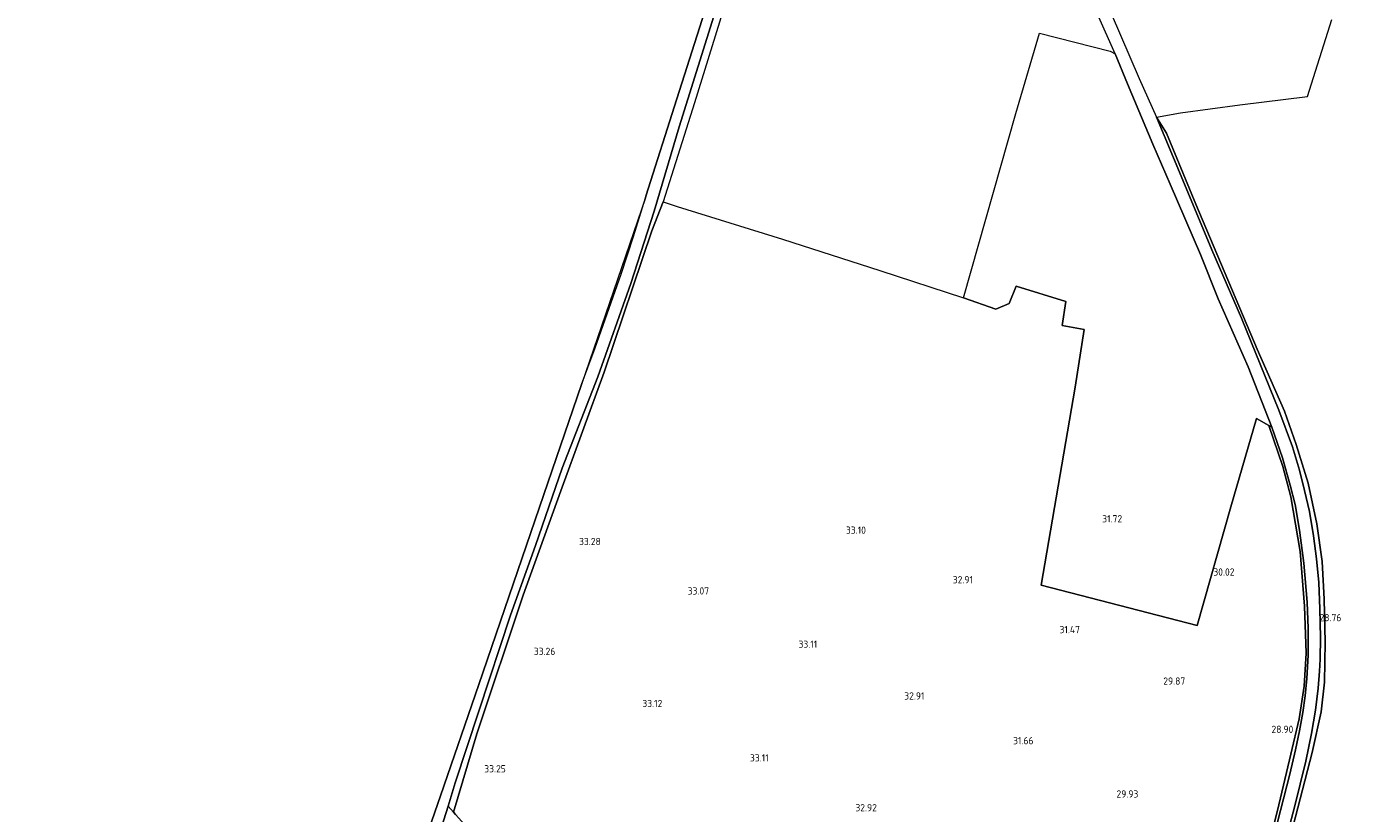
# Model space of a CAD drawing. Extents: x 184075 to 186166, y 346026 to 349063.
# Tile 94 of 136: x 184277 to 184607, y 348192 to 348387. Entities that reach past the tile are written whole.
import ezdxf
from ezdxf.enums import TextEntityAlignment as Align
from ezdxf.lldxf.tags import DXFTag

# ---------------------------------------------------------------- set-up
doc = ezdxf.new("R2010")
doc.units = 0
for name, color, linetype, lineweight in [('B-ME-GR-BOUWLAND_AKKERBOUW-GV', 80, 'Continuous', 13), ('B-ME-GR-GRAS-GV', 60, 'Continuous', 13), ('B-ME-IE-TERREINAFSCHEIDING_KUNSTMATIG_HEKWERK-G', 20, 'IE-TERREINAFSCHEIDING-KUNSTMATIG', 18), ('B-ME-KG-GRENS_OPNAME-G', 210, 'KG-OPNAME', 18), ('B-ME-OG-HOOGTEPUNT-S', 7, 'Continuous', 25), ('B-ME-OG-TERREIN-GV', 7, 'Continuous', 18), ('B-ME-VH-VERHARDING_ASFALT-GV', 252, 'Continuous', 18), ('B-ME-VH-VERHARDING_HALFVERHARDING-GV', 252, 'Continuous', 18)]:
    doc.layers.add(name, color=color, linetype=linetype, lineweight=lineweight)
doc.styles.add('NLCS-ISO-ANNOTATIVE-T18', font='NLCS-ISO.ttf', dxfattribs={"height": 1.8})
doc.styles.get("Standard").update_dxf_attribs({"font": 'arial.ttf'})
doc.linetypes.add('IE-TERREINAFSCHEIDING-KUNSTMATIG', pattern='A,4,[82,NLCS.SHX,S=0.75,R=90,X=0,Y=0],4,-2', length=10)
tags = doc.linetypes.add('KG-OPNAME', pattern='A,5.5,-2,["O",Standard,S=1.8,R=0,X=-0.5,Y=-0.9],-2,5.5,-2,[5,NLCS.SHX,S=0.75,R=0,X=0,Y=0],-2', length=19).pattern_tags.tags
tags[6] = DXFTag(74, 10)

# ---------------------------------------------------------------- blocks, each defined once
blk = doc.blocks.new('SAL-HOOGTELABEL-SO')
at = {"color": 0, "linetype": 'ByBlock', "lineweight": -2, "style": 'NLCS-ISO-ANNOTATIVE-T18'}
blk.add_attdef('HOOGTE', text='', height=1.8, dxfattribs=at).set_placement((2.79, 0), align=Align.RIGHT)

msp = doc.modelspace()

# ---------------------------------------------------------------- linework, layer by layer
at = {"layer": 'B-ME-GR-BOUWLAND_AKKERBOUW-GV'}
for points in [[(184627.016, 348089.389, 27.131), (184579.299, 348105.262, 27.726), (184571.572, 348107.766, 28.301), (184579.751, 348143.009, 28.411), (184586.291, 348169.973, 28.327), (184595.792, 348206.738, 28.361), (184598.031, 348216.801, 28.369), (184598.838, 348224.165, 28.445), (184599.036, 348234.108, 28.678), (184598.788, 348244.806, 28.856), (184598.249, 348254.136, 28.992), (184596.951, 348263.458, 29.128), (184594.811, 348273.571, 29.272), (184591.841, 348283.144, 29.527), (184588.921, 348291.466, 29.807), (184582.18, 348306.849, 30.265), (184566.907, 348342.835, 31.834), (184559.653, 348360.453, 32.403), (184557.151, 348364.414, 32.725), (184563.094, 348365.506, 32.901), (184577.847, 348367.465, 32.513), (184594.616, 348369.56, 31.351), (184600.669, 348388.663, 31.554)], [(184383.164, 348191.321, 33.215), (184382.68, 348191.882, 33.206), (184388.517, 348211.322, 33.257), (184400.001, 348245.737, 33.329), (184409.29, 348271.662, 33.371), (184420.061, 348301.109, 33.287), (184431.948, 348336.178, 33.401), (184434.72, 348343.409, 33.461), (184438.178, 348342.285, 33.456), (184464.307, 348334.121, 33.465), (184488.512, 348326.352, 33.562), (184509.28, 348319.555, 33.656), (184517.308, 348316.782, 33.444), (184520.638, 348318.16, 33.35), (184522.312, 348322.484, 33.427), (184534.65, 348318.699, 33.121), (184533.731, 348312.703, 33.125), (184539.217, 348311.698, 32.676), (184536.992, 348297.4, 32.616), (184528.511, 348248.228, 32.133), (184567.297, 348238.24, 29.986), (184575.582, 348267.692, 30.054), (184581.994, 348289.629, 30.067), (184585.079, 348287.89, 29.894), (184588.507, 348277.719, 29.701), (184590.472, 348270.148, 29.497), (184592.832, 348256.623, 29.201), (184593.941, 348243.049, 29.014), (184594.273, 348231.364, 28.912), (184593.778, 348223.202, 28.742), (184592.56, 348215.109, 28.615), (184590.514, 348206.287, 28.607), (184587.187, 348192.331, 28.7), (184579.122, 348160.764, 28.658)]]:
    msp.add_polyline3d(points, dxfattribs=at)
at = {"layer": 'B-ME-GR-GRAS-GV'}
for points in [[(184451.243, 348396.374, 33.715), (184442.48, 348367.993, 33.558), (184434.72, 348343.409, 33.461), (184431.948, 348336.178, 33.401), (184420.061, 348301.109, 33.287), (184409.29, 348271.662, 33.371), (184400.001, 348245.737, 33.329), (184388.517, 348211.322, 33.257), (184382.68, 348191.882, 33.206), (184381.399, 348193.366, 33.182), (184383.099, 348199.227, 33.263), (184388.952, 348217.016, 33.246), (184396.805, 348240.805, 33.28), (184403.067, 348258.071, 33.271), (184409.631, 348277.259, 33.305), (184418.493, 348300.007, 33.318), (184426.739, 348323.14, 33.258), (184432.475, 348341.078, 33.424), (184438.737, 348362.006, 33.538), (184445.528, 348383.951, 33.619), (184450.26, 348399.078, 33.572)], [(184586.669, 348175.38, 28.411), (184591.437, 348193.18, 28.415), (184594.246, 348204.537, 28.448), (184595.64, 348211.411, 28.513), (184596.669, 348217.222, 28.578), (184597.285, 348222.717, 28.615), (184597.642, 348226.941, 28.648), (184597.782, 348229.874, 28.685), (184597.838, 348235.281, 28.797), (184597.67, 348242.349, 28.899), (184597.466, 348248.918, 29.057), (184596.872, 348254.797, 29.169), (184596.135, 348260.487, 29.257), (184595.124, 348266.571, 29.387), (184593.934, 348271.758, 29.475), (184592.682, 348276.82, 29.536), (184590.884, 348282.564, 29.647), (184587.517, 348291.662, 29.945), (184578.267, 348314.555, 30.605), (184570.941, 348331.54, 31.368), (184563.292, 348349.769, 32.107), (184557.151, 348364.414, 32.725), (184559.653, 348360.453, 32.403), (184566.907, 348342.835, 31.834), (184582.18, 348306.849, 30.265), (184588.921, 348291.466, 29.807), (184591.841, 348283.144, 29.527), (184594.811, 348273.571, 29.272), (184596.951, 348263.458, 29.128), (184598.249, 348254.136, 28.992), (184598.788, 348244.806, 28.856), (184599.036, 348234.108, 28.678), (184598.838, 348224.165, 28.445), (184598.031, 348216.801, 28.369), (184595.792, 348206.738, 28.361), (184586.291, 348169.973, 28.327)], [(184579.122, 348160.764, 28.658), (184587.187, 348192.331, 28.7), (184590.514, 348206.287, 28.607), (184592.56, 348215.109, 28.615), (184593.778, 348223.202, 28.742), (184594.273, 348231.364, 28.912), (184593.941, 348243.049, 29.014), (184592.832, 348256.623, 29.201), (184590.472, 348270.148, 29.497), (184588.507, 348277.719, 29.701), (184585.079, 348287.89, 29.894), (184585.829, 348287.467, 29.852), (184588.476, 348279.86, 29.573), (184590.304, 348273.119, 29.471), (184591.553, 348268.264, 29.406), (184592.671, 348261.87, 29.248), (184593.721, 348253.749, 29.131), (184594.557, 348244.026, 29.038), (184594.824, 348237.478, 28.913), (184594.821, 348230.908, 28.815), (184594.499, 348225.062, 28.746), (184594.101, 348220.754, 28.662), (184593.473, 348216.611, 28.601), (184592.661, 348212.092, 28.546), (184591.663, 348207.404, 28.546), (184590.241, 348201.32, 28.536), (184587.972, 348192.338, 28.527), (184584.616, 348179.437, 28.504)]]:
    msp.add_polyline3d(points, dxfattribs=at)
at = {"layer": 'B-ME-IE-TERREINAFSCHEIDING_KUNSTMATIG_HEKWERK-G'}
msp.add_polyline3d([(184382.68, 348191.882, 33.206), (184388.517, 348211.322, 33.257), (184400.001, 348245.737, 33.329)], dxfattribs=at)
at = {"layer": 'B-ME-KG-GRENS_OPNAME-G'}
msp.add_polyline3d([(184449.426, 348404.551, 33.561), (184438.132, 348368.991, 33.456), (184430.453, 348344.813, 33.298), (184430.307, 348344.384, 33.256), (184414.456, 348298.073, 33.214), (184406.11, 348273.686, 33.265), (184388.979, 348223.634, 33.12), (184379.5, 348195.938, 33.218), (184374.296, 348181.126, 33.085), (184372.192, 348175.136, 33.064), (184366.896, 348160.062, 33.086), (184361.297, 348144.125, 33.085), (184345.982, 348096.101, 33.027), (184328.691, 348041.883, 32.288), (184316.359, 348003.213, 32.121), (184313.661, 347994.752, 32.18), (184306.986, 347973.821, 32.364), (184295.781, 347938.688, 32.262), (184283.825, 347907.724, 32.38), (184276.74, 347889.374, 32.396)], dxfattribs=at)
at = {"layer": 'B-ME-OG-TERREIN-GV'}
msp.add_polyline3d([(184568.124, 348330.329, 31.372), (184572.443, 348319.368, 30.824), (184579.956, 348302.448, 30.187), (184585.829, 348287.467, 29.852), (184585.079, 348287.89, 29.894), (184581.994, 348289.629, 30.067), (184575.582, 348267.692, 30.054), (184567.297, 348238.24, 29.986), (184528.511, 348248.228, 32.133), (184536.992, 348297.4, 32.616), (184539.217, 348311.698, 32.676), (184533.731, 348312.703, 33.125), (184534.65, 348318.699, 33.121), (184522.312, 348322.484, 33.427), (184520.638, 348318.16, 33.35), (184517.308, 348316.782, 33.444), (184509.28, 348319.555, 33.656), (184522.254, 348365.33, 33.656), (184528.118, 348385.32, 33.516), (184545.669, 348380.848, 33.435), (184546.883, 348380.146, 33.241), (184550.007, 348372.667, 33.06), (184556.296, 348357.691, 32.46), (184560.565, 348347.79, 32.107)], close=True, dxfattribs=at)
at = {"layer": 'B-ME-VH-VERHARDING_ASFALT-GV'}
for points in [[(184374.296, 348181.126, 33.085), (184379.5, 348195.938, 33.218), (184388.979, 348223.634, 33.12), (184406.11, 348273.686, 33.265), (184414.456, 348298.073, 33.214), (184417.821, 348307.203, 33.21), (184424.328, 348325.48, 33.206), (184427.359, 348334.841, 33.265), (184430.307, 348344.384, 33.256), (184430.453, 348344.813, 33.298), (184438.132, 348368.991, 33.456), (184449.426, 348404.551, 33.561)], [(184450.26, 348399.078, 33.572), (184445.528, 348383.951, 33.619), (184438.737, 348362.006, 33.538), (184432.475, 348341.078, 33.424), (184426.739, 348323.14, 33.258), (184418.493, 348300.007, 33.318), (184409.631, 348277.259, 33.305), (184403.067, 348258.071, 33.271), (184396.805, 348240.805, 33.28), (184388.952, 348217.016, 33.246), (184383.099, 348199.227, 33.263), (184381.399, 348193.366, 33.182), (184379.743, 348188.189, 33.152)], [(184584.616, 348179.437, 28.504), (184587.972, 348192.338, 28.527), (184590.241, 348201.32, 28.536), (184591.663, 348207.404, 28.546), (184592.661, 348212.092, 28.546), (184593.473, 348216.611, 28.601), (184594.101, 348220.754, 28.662), (184594.499, 348225.062, 28.746), (184594.821, 348230.908, 28.815), (184594.824, 348237.478, 28.913), (184594.557, 348244.026, 29.038), (184593.721, 348253.749, 29.131), (184592.671, 348261.87, 29.248), (184591.553, 348268.264, 29.406), (184590.304, 348273.119, 29.471), (184588.476, 348279.86, 29.573), (184585.829, 348287.467, 29.852), (184579.956, 348302.448, 30.187), (184572.443, 348319.368, 30.824), (184568.124, 348330.329, 31.372), (184560.565, 348347.79, 32.107), (184556.296, 348357.691, 32.46), (184550.007, 348372.667, 33.06), (184546.883, 348380.146, 33.241), (184537.779, 348400.691, 33.451)], [(184545.899, 348390.201, 33.474), (184552.885, 348374.003, 33.204), (184557.151, 348364.414, 32.725), (184563.292, 348349.769, 32.107), (184570.941, 348331.54, 31.368), (184578.267, 348314.555, 30.605), (184587.517, 348291.662, 29.945), (184590.884, 348282.564, 29.647), (184592.682, 348276.82, 29.536), (184593.934, 348271.758, 29.475), (184595.124, 348266.571, 29.387), (184596.135, 348260.487, 29.257), (184596.872, 348254.797, 29.169), (184597.466, 348248.918, 29.057), (184597.67, 348242.349, 28.899), (184597.838, 348235.281, 28.797), (184597.782, 348229.874, 28.685), (184597.642, 348226.941, 28.648), (184597.285, 348222.717, 28.615), (184596.669, 348217.222, 28.578), (184595.64, 348211.411, 28.513), (184594.246, 348204.537, 28.448), (184591.437, 348193.18, 28.415), (184586.669, 348175.38, 28.411)]]:
    msp.add_polyline3d(points, dxfattribs=at)
at = {"layer": 'B-ME-VH-VERHARDING_HALFVERHARDING-GV'}
msp.add_polyline3d([(184385.538, 348188.728, 33.131), (184383.125, 348185.224, 33.106), (184381.257, 348186.862, 33.131), (184379.743, 348188.189, 33.152), (184381.399, 348193.366, 33.182), (184382.68, 348191.882, 33.206), (184383.164, 348191.321, 33.215)], close=True, dxfattribs=at)

# ---------------------------------------------------------------- block references
at = {"layer": 'B-ME-OG-HOOGTEPUNT-S'}
for p, values in [((184545.852, 348263.836, 31.716), {'HOOGTE': '31.72'}), ((184482.263, 348261.016, 33.101), {'HOOGTE': '33.10'}), ((184416.455, 348258.195, 33.277), {'HOOGTE': '33.28'}), ((184508.831, 348248.707, 32.907), {'HOOGTE': '32.91'}), ((184573.725, 348250.623, 30.017), {'HOOGTE': '30.02'}), ((184443.328, 348245.922, 33.074), {'HOOGTE': '33.07'}), ((184600.259, 348239.297, 28.761), {'HOOGTE': '28.76'}), ((184535.372, 348236.327, 31.467), {'HOOGTE': '31.47'}), ((184470.168, 348232.699, 33.11), {'HOOGTE': '33.11'}), ((184405.178, 348230.918, 33.258), {'HOOGTE': '33.26'}), ((184561.506, 348223.552, 29.869), {'HOOGTE': '29.87'}), ((184496.782, 348219.854, 32.907), {'HOOGTE': '32.91'}), ((184431.726, 348217.981, 33.12), {'HOOGTE': '33.12'}), ((184588.335, 348211.568, 28.899), {'HOOGTE': '28.90'}), ((184523.849, 348208.759, 31.661), {'HOOGTE': '31.66'}), ((184458.123, 348204.482, 33.11), {'HOOGTE': '33.11'}), ((184392.884, 348201.773, 33.249), {'HOOGTE': '33.25'}), ((184549.863, 348195.528, 29.934), {'HOOGTE': '29.93'}), ((184484.971, 348192.118, 32.917), {'HOOGTE': '32.92'})]:
    msp.add_blockref('SAL-HOOGTELABEL-SO', p, dxfattribs=at).add_auto_attribs(values)

doc.saveas('drawing.dxf')
